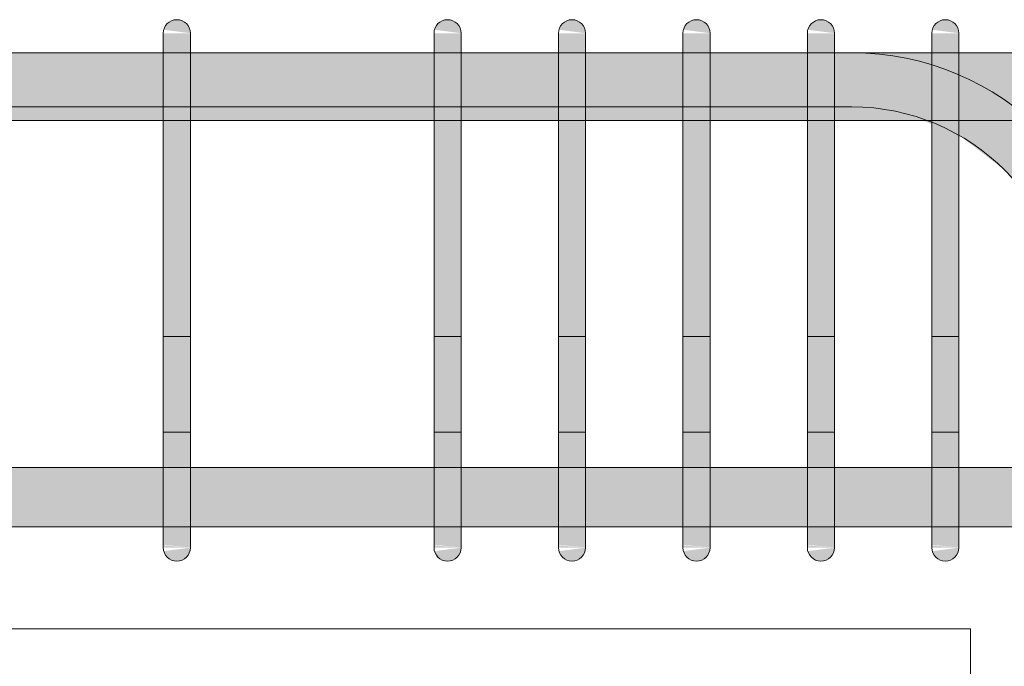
# Model space of a CAD drawing. Header units: millimetres. Extents: x -25607 to 9385, y 1894 to 10168.
# Tile 129 of 181: x 3658 to 4022, y 5606 to 5845. Entities that reach past the tile are written whole.
import ezdxf

# ---------------------------------------------------------------- set-up
doc = ezdxf.new("R2010")
doc.units = ezdxf.units.MM
for name, color, linetype, lineweight in [('S-BEAM', 12, 'Continuous', 9), ('S-COLS', 52, 'Continuous', 9), ('S-RBAR', 171, 'Continuous', 5)]:
    doc.layers.add(name, color=color, linetype=linetype, lineweight=lineweight)

msp = doc.modelspace()

# ---------------------------------------------------------------- hatches: boundary and pattern name
at = {"layer": 'S-RBAR'}
for points in [[(3721.3, 5840), (3721.13, 5841.29), (3720.63, 5842.5), (3719.84, 5843.54), (3718.8, 5844.33), (3717.6, 5844.83), (3716.3, 5845), (3715.01, 5844.83), (3713.8, 5844.33), (3712.77, 5843.54), (3711.97, 5842.5), (3711.48, 5841.29), (3721.13, 5840.02)], [(3821.3, 5840), (3821.13, 5841.29), (3820.63, 5842.5), (3819.84, 5843.54), (3818.8, 5844.33), (3817.6, 5844.83), (3816.3, 5845), (3815.01, 5844.83), (3813.8, 5844.33), (3812.77, 5843.54), (3811.97, 5842.5), (3811.48, 5841.29), (3821.13, 5840.02)], [(3867.27, 5840), (3867.1, 5841.29), (3866.6, 5842.5), (3865.81, 5843.54), (3864.77, 5844.33), (3863.57, 5844.83), (3862.27, 5845), (3860.98, 5844.83), (3859.77, 5844.33), (3858.74, 5843.54), (3857.94, 5842.5), (3857.44, 5841.29), (3867.1, 5840.02)], [(3913.24, 5840), (3913.07, 5841.29), (3912.57, 5842.5), (3911.77, 5843.54), (3910.74, 5844.33), (3909.53, 5844.83), (3908.24, 5845), (3906.94, 5844.83), (3905.74, 5844.33), (3904.7, 5843.54), (3903.91, 5842.5), (3903.41, 5841.29), (3913.07, 5840.02)], [(3959.2, 5840), (3959.03, 5841.29), (3958.53, 5842.5), (3957.74, 5843.54), (3956.7, 5844.33), (3955.5, 5844.83), (3954.2, 5845), (3952.91, 5844.83), (3951.7, 5844.33), (3950.67, 5843.54), (3949.87, 5842.5), (3949.37, 5841.29), (3959.03, 5840.02)], [(4005.17, 5840), (4005, 5841.29), (4004.5, 5842.5), (4003.71, 5843.54), (4002.67, 5844.33), (4001.46, 5844.83), (4000.17, 5845), (3998.88, 5844.83), (3997.67, 5844.33), (3996.64, 5843.54), (3995.84, 5842.5), (3995.34, 5841.29), (4005, 5840.02)], [(3721.3, 5815), (3721.3, 5840), (3711.3, 5840), (3711.3, 5815)], [(3821.3, 5815), (3821.3, 5840), (3811.3, 5840), (3811.3, 5815)], [(3867.27, 5815), (3867.27, 5840), (3857.27, 5840), (3857.27, 5815)], [(3913.24, 5815), (3913.24, 5840), (3903.24, 5840), (3903.24, 5815)], [(3959.2, 5815), (3959.2, 5840), (3949.2, 5840), (3949.2, 5815)], [(4005.17, 5815), (4005.17, 5840), (3995.17, 5840), (3995.17, 5815)], [(3721.3, 5675), (3721.3, 5815), (3711.3, 5815), (3711.3, 5675)], [(3821.3, 5675), (3821.3, 5815), (3811.3, 5815), (3811.3, 5675)], [(3867.27, 5675), (3867.27, 5815), (3857.27, 5815), (3857.27, 5675)], [(3913.24, 5675), (3913.24, 5815), (3903.24, 5815), (3903.24, 5675)], [(3959.2, 5675), (3959.2, 5815), (3949.2, 5815), (3949.2, 5675)], [(4005.17, 5675), (4005.17, 5815), (3995.17, 5815), (3995.17, 5675)], [(3716.3, 5645), (3717.6, 5645.17), (3718.8, 5645.67), (3719.84, 5646.46), (3720.63, 5647.5), (3721.13, 5648.71), (3721.13, 5649.98), (3711.48, 5648.71), (3711.97, 5647.5), (3712.77, 5646.46), (3713.8, 5645.67), (3715.01, 5645.17)], [(3816.3, 5645), (3817.6, 5645.17), (3818.8, 5645.67), (3819.84, 5646.46), (3820.63, 5647.5), (3821.13, 5648.71), (3821.13, 5649.98), (3811.48, 5648.71), (3811.97, 5647.5), (3812.77, 5646.46), (3813.8, 5645.67), (3815.01, 5645.17)], [(3862.27, 5645), (3863.57, 5645.17), (3864.77, 5645.67), (3865.81, 5646.46), (3866.6, 5647.5), (3867.1, 5648.71), (3867.1, 5649.98), (3857.44, 5648.71), (3857.94, 5647.5), (3858.74, 5646.46), (3859.77, 5645.67), (3860.98, 5645.17)], [(3908.24, 5645), (3909.53, 5645.17), (3910.74, 5645.67), (3911.77, 5646.46), (3912.57, 5647.5), (3913.07, 5648.71), (3913.07, 5649.98), (3903.41, 5648.71), (3903.91, 5647.5), (3904.7, 5646.46), (3905.74, 5645.67), (3906.94, 5645.17)], [(3954.2, 5645), (3955.5, 5645.17), (3956.7, 5645.67), (3957.74, 5646.46), (3958.53, 5647.5), (3959.03, 5648.71), (3959.03, 5649.98), (3949.37, 5648.71), (3949.87, 5647.5), (3950.67, 5646.46), (3951.7, 5645.67), (3952.91, 5645.17)], [(4000.17, 5645), (4001.46, 5645.17), (4002.67, 5645.67), (4003.71, 5646.46), (4004.5, 5647.5), (4005, 5648.71), (4005, 5649.98), (3995.34, 5648.71), (3995.84, 5647.5), (3996.64, 5646.46), (3997.67, 5645.67), (3998.88, 5645.17)]]:
    msp.add_hatch(color=256, dxfattribs=at).paths.add_polyline_path(points)
h = msp.add_hatch(color=256, dxfattribs=at)
h.paths.add_polyline_path([(4312.06, 5807.8), (4316.94, 5807.8), (4316.94, 5832.8), (4312.06, 5832.8), (4312.06, 5807.92)])
h.paths.add_polyline_path([(4235, 5807.8), (4254.15, 5807.92), (4254.15, 5832.8), (4235, 5832.8), (4235, 5807.92)])
h.paths.add_polyline_path([(7996.39, 5807.8), (7996.39, 5832.8), (7652.49, 5832.8), (7652.49, 5807.8), (7913.7, 5807.8)])
h.paths.add_polyline_path([(4740.74, 5807.8), (4819.86, 5807.92), (4819.86, 5832.8), (4740.74, 5832.8), (4740.74, 5807.92)])
h.paths.add_polyline_path([(1019.44, 5807.8), (1209.04, 5807.8), (1209.04, 5832.8), (1019.44, 5832.8), (1019.44, 5815)])
h.paths.add_polyline_path([(8024.44, 5807.8), (8024.44, 5832.8), (8014.39, 5832.8), (8014.39, 5807.8)])
h.paths.add_polyline_path([(4665.08, 5807.8), (4730.74, 5807.92), (4730.74, 5832.8), (4651.63, 5832.8), (4651.63, 5807.8)])
h.paths.add_polyline_path([(7579.29, 5807.8), (7579.29, 5832.8), (7544.18, 5832.8), (7544.18, 5807.8), (7562.5, 5807.8)])
h.paths.add_polyline_path([(4087.1, 5807.8), (4087.1, 5832.8), (4082.49, 5832.8), (4082.49, 5807.8)])
h.paths.add_polyline_path([(4829.86, 5807.8), (4908.97, 5807.92), (4908.97, 5832.8), (4829.86, 5832.8), (4829.86, 5807.92)])
h.paths.add_polyline_path([(4041.14, 5807.8), (4041.14, 5832.8), (4005.17, 5832.8), (4005.17, 5807.8), (4006.57, 5807.8)])
h.paths.add_polyline_path([(4280.97, 5807.8), (4286.39, 5807.8), (4286.39, 5832.8), (4280.97, 5832.8), (4280.97, 5815)])
h.paths.add_polyline_path([(1219.04, 5807.8), (1408.65, 5807.8), (1408.65, 5832.8), (1219.04, 5832.8), (1219.04, 5815)])
h.paths.add_polyline_path([(4641.63, 5807.8), (4641.63, 5832.8), (4551.63, 5832.8), (4551.63, 5807.8), (4577.28, 5807.8)])
h.paths.add_polyline_path([(7634.49, 5807.8), (7634.49, 5832.8), (7589.29, 5832.8), (7589.29, 5807.8)])
h.paths.add_polyline_path([(4918.97, 5807.8), (4998.08, 5807.92), (4998.08, 5832.8), (4918.97, 5832.8), (4918.97, 5807.92)])
h.paths.add_polyline_path([(3995.17, 5807.8), (3995.17, 5832.8), (3959.2, 5832.8), (3959.2, 5807.8), (3962.67, 5807.8)])
h.paths.add_polyline_path([(5008.08, 5807.8), (5087.19, 5807.92), (5087.19, 5832.8), (5008.08, 5832.8), (5008.08, 5807.92)])
h.paths.add_polyline_path([(3949.2, 5807.8), (3949.2, 5832.8), (3913.24, 5832.8), (3913.24, 5807.8), (3918.77, 5807.8)])
h.paths.add_polyline_path([(4269.97, 5807.8), (4270.97, 5807.8), (4270.97, 5832.8), (4264.15, 5832.8), (4264.15, 5807.8)])
h.paths.add_polyline_path([(4225, 5807.8), (4225, 5832.8), (4216.23, 5832.8), (4216.23, 5807.8)])
h.paths.add_polyline_path([(7534.18, 5807.8), (7534.18, 5832.8), (7499.07, 5832.8), (7499.07, 5807.8), (7518.6, 5807.8)])
h.paths.add_polyline_path([(5097.19, 5807.8), (5176.3, 5807.92), (5176.3, 5832.8), (5097.19, 5832.8), (5097.19, 5807.92)])
h.paths.add_polyline_path([(3903.24, 5807.8), (3903.24, 5832.8), (3867.27, 5832.8), (3867.27, 5807.8), (3874.87, 5807.8)])
h.paths.add_polyline_path([(4179.04, 5807.8), (4179.04, 5832.8), (4168.32, 5832.8), (4168.32, 5807.8)])
h.paths.add_polyline_path([(4541.63, 5807.8), (4541.63, 5832.8), (4503.72, 5832.8), (4503.72, 5807.8), (4533.37, 5807.8)])
h.paths.add_polyline_path([(5186.3, 5807.8), (5376.3, 5807.92), (5376.3, 5832.8), (5186.3, 5832.8), (5186.3, 5807.92)])
h.paths.add_polyline_path([(3857.27, 5807.8), (3857.27, 5832.8), (3821.3, 5832.8), (3821.3, 5807.8), (3830.97, 5807.8)])
h.paths.add_polyline_path([(4143.07, 5807.8), (4158.32, 5807.92), (4158.32, 5832.8), (4143.07, 5832.8), (4143.07, 5807.92)])
h.paths.add_polyline_path([(1418.65, 5807.8), (1608.25, 5807.8), (1608.25, 5832.8), (1418.65, 5832.8), (1418.65, 5815)])
h.paths.add_polyline_path([(7489.07, 5807.8), (7489.07, 5832.8), (7453.97, 5832.8), (7453.97, 5807.8), (7474.7, 5807.8)])
h.paths.add_polyline_path([(4051.14, 5807.8), (4062.49, 5807.92), (4062.49, 5832.8), (4051.14, 5832.8), (4051.14, 5807.92)])
h.paths.add_polyline_path([(5386.3, 5807.8), (5575.68, 5807.92), (5575.68, 5832.8), (5386.3, 5832.8), (5386.3, 5807.92)])
h.paths.add_polyline_path([(3811.3, 5807.8), (3811.3, 5832.8), (3721.3, 5832.8), (3721.3, 5807.8), (3787.07, 5807.8)])
h.paths.add_polyline_path([(1618.25, 5807.8), (1807.85, 5807.8), (1807.85, 5832.8), (1618.25, 5832.8), (1618.25, 5815)])
h.paths.add_polyline_path([(5585.68, 5807.8), (5775.06, 5807.92), (5775.06, 5832.8), (5585.68, 5832.8), (5585.68, 5807.92)])
h.paths.add_polyline_path([(3711.3, 5807.8), (3711.3, 5832.8), (3622.79, 5832.8), (3622.79, 5807.8), (3699.27, 5807.8)])
h.paths.add_polyline_path([(7443.97, 5807.8), (7443.97, 5832.8), (7408.86, 5832.8), (7408.86, 5807.8), (7430.8, 5807.8)])
h.paths.add_polyline_path([(3612.79, 5807.8), (3612.79, 5832.8), (3524.27, 5832.8), (3524.27, 5807.8), (3611.47, 5807.8)])
h.paths.add_polyline_path([(4493.72, 5807.8), (4493.72, 5832.8), (4455.8, 5832.8), (4455.8, 5807.8), (4489.47, 5807.8)])
h.paths.add_polyline_path([(5785.06, 5807.8), (5974.44, 5807.92), (5974.44, 5832.8), (5785.06, 5832.8), (5785.06, 5807.92)])
h.paths.add_polyline_path([(1817.85, 5807.8), (2007.45, 5807.8), (2007.45, 5832.8), (1817.85, 5832.8), (1817.85, 5815)])
h.paths.add_polyline_path([(3514.27, 5807.8), (3514.27, 5832.8), (3425.75, 5832.8), (3425.75, 5807.8), (3479.77, 5807.8)])
h.paths.add_polyline_path([(3415.75, 5807.8), (3415.75, 5832.8), (3327.23, 5832.8), (3327.23, 5807.8), (3391.96, 5807.8)])
h.paths.add_polyline_path([(7398.86, 5807.8), (7398.86, 5832.8), (7363.75, 5832.8), (7363.75, 5807.8), (7386.9, 5807.8)])
h.paths.add_polyline_path([(5984.44, 5807.8), (6173.82, 5807.92), (6173.82, 5832.8), (5984.44, 5832.8), (5984.44, 5807.92)])
h.paths.add_polyline_path([(6183.82, 5807.8), (6373.2, 5807.92), (6373.2, 5832.8), (6183.82, 5832.8), (6183.82, 5807.92)])
h.paths.add_polyline_path([(3317.23, 5807.8), (3317.23, 5832.8), (3228.71, 5832.8), (3228.71, 5807.8), (3304.16, 5807.8)])
h.paths.add_polyline_path([(3218.71, 5807.8), (3218.71, 5832.8), (3130.2, 5832.8), (3130.2, 5807.8), (3172.46, 5807.8)])
h.paths.add_polyline_path([(6383.2, 5807.8), (6572.58, 5807.92), (6572.58, 5832.8), (6383.2, 5832.8), (6383.2, 5807.92)])
h.paths.add_polyline_path([(2017.45, 5807.8), (2207.05, 5807.8), (2207.05, 5832.8), (2017.45, 5832.8), (2017.45, 5815)])
h.paths.add_polyline_path([(4445.8, 5807.8), (4445.57, 5832.8), (4407.89, 5832.8), (4407.89, 5807.8), (4445.57, 5807.8)])
h.paths.add_polyline_path([(7353.75, 5807.8), (7353.75, 5832.8), (7290.27, 5832.8), (7290.27, 5807.8), (7299.1, 5807.8)])
h.paths.add_polyline_path([(3120.2, 5807.8), (3120.2, 5832.8), (3031.68, 5832.8), (3031.68, 5807.8), (3084.66, 5807.8)])
h.paths.add_polyline_path([(6582.58, 5807.8), (6772.58, 5807.92), (6772.29, 5832.8), (6582.58, 5832.8), (6582.58, 5807.92)])
h.paths.add_polyline_path([(3021.68, 5807.8), (3021.68, 5832.8), (2933.16, 5832.8), (2933.16, 5807.8), (2996.86, 5807.8)])
h.paths.add_polyline_path([(4326.94, 5807.8), (4349.98, 5807.92), (4349.98, 5832.8), (4326.94, 5832.8), (4326.94, 5807.92)])
h.paths.add_polyline_path([(2923.16, 5807.8), (2923.16, 5832.8), (2834.64, 5832.8), (2834.64, 5807.8), (2909.06, 5807.8)])
h.paths.add_polyline_path([(2217.05, 5807.8), (2332.05, 5807.8), (2332.05, 5832.8), (2217.05, 5832.8), (2217.05, 5815)])
h.paths.add_polyline_path([(4120.41, 5807.8), (4133.07, 5807.92), (4133.07, 5832.8), (4120.41, 5832.8), (4120.41, 5807.92)])
h.paths.add_polyline_path([(7280.27, 5807.8), (7280.27, 5832.8), (7205.66, 5832.8), (7205.66, 5807.8), (7211.3, 5807.8)])
h.paths.add_polyline_path([(6782.58, 5807.8), (6857.2, 5807.92), (6857.2, 5832.8), (6782.58, 5832.8), (6782.58, 5807.92)])
h.paths.add_polyline_path([(4110.41, 5807.8), (4110.41, 5832.8), (4097.1, 5832.8), (4097.1, 5807.8)])
h.paths.add_polyline_path([(2824.64, 5807.8), (2824.64, 5832.8), (2736.12, 5832.8), (2736.12, 5807.8), (2821.26, 5807.8)])
h.paths.add_polyline_path([(6867.2, 5807.8), (6941.81, 5807.92), (6941.81, 5832.8), (6867.2, 5832.8), (6867.2, 5807.92)])
h.paths.add_polyline_path([(2342.05, 5807.8), (2430.57, 5807.8), (2430.57, 5832.8), (2342.05, 5832.8), (2342.05, 5815)])
h.paths.add_polyline_path([(2726.12, 5807.8), (2726.12, 5832.8), (2637.61, 5832.8), (2637.61, 5807.8), (2645.66, 5807.8)])
h.paths.add_polyline_path([(7195.66, 5807.8), (7195.66, 5832.8), (7121.04, 5832.8), (7121.04, 5807.8), (7123.5, 5807.8)])
h.paths.add_polyline_path([(2627.61, 5807.8), (2627.61, 5832.8), (2539.09, 5832.8), (2539.09, 5807.8), (2557.86, 5807.8)])
h.paths.add_polyline_path([(6951.81, 5807.8), (7026.43, 5807.92), (7026.43, 5832.8), (6951.81, 5832.8), (6951.81, 5807.92)])
h.paths.add_polyline_path([(4206.23, 5807.8), (4206.23, 5832.8), (4189.04, 5832.8), (4189.04, 5807.8)])
h.paths.add_polyline_path([(4397.89, 5807.8), (4397.89, 5832.8), (4359.98, 5832.8), (4359.98, 5807.8)])
h.paths.add_polyline_path([(2529.09, 5807.8), (2529.09, 5832.8), (2440.57, 5832.8), (2440.57, 5807.8), (2470.06, 5807.8)])
h.paths.add_polyline_path([(7036.43, 5807.8), (7111.04, 5807.92), (7111.04, 5832.8), (7036.43, 5832.8), (7036.43, 5807.92)])
h = msp.add_hatch(color=256, dxfattribs=at)
h.paths.add_polyline_path([(4062.18, 5732.8), (4062.49, 5732.8), (4062.49, 5756.35), (4062.18, 5758.69), (4052.19, 5782.8), (4051.14, 5784.18), (4051.14, 5732.8)])
h.paths.add_polyline_path([(4041.14, 5757.68), (4041.14, 5797.21), (4036.3, 5803.51), (4030.71, 5807.8), (4005.17, 5807.8), (4005.17, 5802.26), (4005.59, 5802.09), (4022.16, 5789.37), (4034.87, 5772.8)])
h.paths.add_polyline_path([(3995.17, 5806.4), (3995.17, 5807.8), (3991.79, 5807.8)])
h = msp.add_hatch(color=256, dxfattribs=at)
h.paths.add_polyline_path([(-1905.56, 5657.64), (-1885.56, 5657.92), (-1885.56, 5679.64), (-1905.56, 5679.64), (-1905.56, 5666.13)])
h.paths.add_polyline_path([(3021.68, 5657.64), (3021.68, 5679.64), (2933.16, 5679.64), (2933.16, 5657.64), (2996.86, 5657.64)])
h.paths.add_polyline_path([(3084.66, 5657.64), (3120.2, 5657.92), (3120.2, 5679.64), (3031.68, 5679.64), (3031.68, 5657.64), (3040.76, 5657.64)])
h.paths.add_polyline_path([(-1832.27, 5657.64), (-1798.99, 5657.92), (-1798.99, 5679.64), (-1832.27, 5679.64), (-1832.27, 5657.92)])
h.paths.add_polyline_path([(2923.16, 5657.64), (2923.16, 5679.64), (2834.64, 5679.64), (2834.64, 5657.64), (2909.06, 5657.64)])
h.paths.add_polyline_path([(3130.2, 5657.64), (3218.71, 5657.92), (3218.71, 5679.64), (3130.2, 5679.64), (3130.2, 5657.92)])
h.paths.add_polyline_path([(-1875.56, 5657.64), (-1842.27, 5657.92), (-1842.27, 5679.64), (-1875.56, 5679.64), (-1875.56, 5657.92)])
h.paths.add_polyline_path([(2824.64, 5657.64), (2824.64, 5679.64), (2736.12, 5679.64), (2736.12, 5657.64), (2821.26, 5657.64)])
h.paths.add_polyline_path([(4316.94, 5657.64), (4316.94, 5679.64), (4306.39, 5679.64), (4306.39, 5657.64), (4313.87, 5657.64)])
h.paths.add_polyline_path([(3228.71, 5657.64), (3317.23, 5657.92), (3317.23, 5679.64), (3228.71, 5679.64), (3228.71, 5657.92)])
h.paths.add_polyline_path([(4334.44, 5657.64), (4334.44, 5679.64), (4326.94, 5679.64), (4326.94, 5657.64)])
h.paths.add_polyline_path([(2726.12, 5657.64), (2726.12, 5679.64), (2637.61, 5679.64), (2637.61, 5657.64), (2689.56, 5657.64)])
h.paths.add_polyline_path([(2627.61, 5657.64), (2627.61, 5679.64), (2539.09, 5679.64), (2539.09, 5657.64), (2601.76, 5657.64)])
h.paths.add_polyline_path([(-1788.99, 5657.64), (-1755.71, 5657.92), (-1755.71, 5679.64), (-1788.99, 5679.64), (-1788.99, 5657.92)])
h.paths.add_polyline_path([(2529.09, 5657.64), (2529.09, 5679.64), (2440.57, 5679.64), (2440.57, 5657.64), (2513.96, 5657.64)])
h.paths.add_polyline_path([(3327.23, 5657.64), (3415.75, 5657.92), (3415.75, 5679.64), (3327.23, 5679.64), (3327.23, 5657.92)])
h.paths.add_polyline_path([(-1745.71, 5657.64), (-1712.42, 5657.92), (-1712.42, 5679.64), (-1745.71, 5679.64), (-1745.71, 5657.92)])
h.paths.add_polyline_path([(2430.57, 5657.64), (2430.57, 5679.64), (2342.05, 5679.64), (2342.05, 5657.64), (2426.16, 5657.64)])
h.paths.add_polyline_path([(-1702.42, 5657.64), (-1677.42, 5657.92), (-1677.42, 5679.64), (-1702.42, 5679.64), (-1702.42, 5657.92)])
h.paths.add_polyline_path([(4270.97, 5657.64), (4270.97, 5679.64), (4235, 5679.64), (4235, 5657.64), (4269.97, 5657.64)])
h.paths.add_polyline_path([(2332.05, 5657.64), (2332.05, 5679.64), (2217.05, 5679.64), (2217.05, 5657.64), (2294.45, 5657.64)])
h.paths.add_polyline_path([(3425.75, 5657.64), (3514.27, 5657.92), (3514.27, 5679.64), (3425.75, 5679.64), (3425.75, 5657.92)])
h.paths.add_polyline_path([(-1667.42, 5657.64), (-1579.97, 5657.92), (-1579.97, 5679.64), (-1667.42, 5679.64), (-1667.42, 5657.92)])
h.paths.add_polyline_path([(4286.39, 5657.64), (4286.39, 5679.64), (4280.97, 5679.64), (4280.97, 5657.64)])
h.paths.add_polyline_path([(2207.05, 5657.64), (2207.05, 5679.64), (2017.45, 5679.64), (2017.45, 5657.64), (2206.65, 5657.64)])
h.paths.add_polyline_path([(2007.45, 5657.64), (2007.45, 5679.64), (1817.85, 5679.64), (1817.85, 5657.64), (1987.15, 5657.64)])
h.paths.add_polyline_path([(-1569.97, 5657.64), (-1482.53, 5657.92), (-1482.53, 5679.64), (-1569.97, 5679.64), (-1569.97, 5657.92)])
h.paths.add_polyline_path([(1807.85, 5657.64), (1807.85, 5679.64), (1618.25, 5679.64), (1618.25, 5657.64), (1767.65, 5657.64)])
h.paths.add_polyline_path([(3524.27, 5657.64), (3612.79, 5657.92), (3612.79, 5679.64), (3524.27, 5679.64), (3524.27, 5657.92)])
h.paths.add_polyline_path([(-1472.53, 5657.64), (-1385.08, 5657.92), (-1385.08, 5679.64), (-1472.53, 5679.64), (-1472.53, 5657.92)])
h.paths.add_polyline_path([(-1375.08, 5657.64), (-1287.63, 5657.92), (-1287.63, 5679.64), (-1375.08, 5679.64), (-1375.08, 5657.92)])
h.paths.add_polyline_path([(1608.25, 5657.64), (1608.25, 5679.64), (1418.65, 5679.64), (1418.65, 5657.64), (1592.05, 5657.64)])
h.paths.add_polyline_path([(4225, 5657.64), (4225, 5679.64), (4189.04, 5679.64), (4189.04, 5657.64)])
h.paths.add_polyline_path([(3622.79, 5657.64), (3711.3, 5657.92), (3711.3, 5679.64), (3622.79, 5679.64), (3622.79, 5657.92)])
h.paths.add_polyline_path([(-1277.63, 5657.64), (-1190.19, 5657.92), (-1190.19, 5679.64), (-1277.63, 5679.64), (-1277.63, 5657.92)])
h.paths.add_polyline_path([(1408.65, 5657.64), (1408.65, 5679.64), (1219.04, 5679.64), (1219.04, 5657.64), (1372.55, 5657.64)])
h.paths.add_polyline_path([(-1180.19, 5657.64), (-1092.74, 5657.92), (-1092.74, 5679.64), (-1180.19, 5679.64), (-1180.19, 5657.92)])
h.paths.add_polyline_path([(4179.04, 5657.64), (4179.04, 5679.64), (4143.07, 5679.64), (4143.07, 5657.64)])
h.paths.add_polyline_path([(1209.04, 5657.64), (1209.04, 5679.64), (1019.44, 5679.64), (1019.44, 5657.64), (1196.95, 5657.64)])
h.paths.add_polyline_path([(3721.3, 5657.64), (3811.3, 5657.92), (3811.3, 5679.64), (3721.3, 5679.64), (3721.3, 5657.92)])
h.paths.add_polyline_path([(1009.44, 5657.64), (1009.44, 5679.64), (819.84, 5679.64), (819.84, 5657.64), (977.44, 5657.64)])
h.paths.add_polyline_path([(-1082.74, 5657.64), (-995.29, 5657.92), (-995.29, 5679.64), (-1082.74, 5679.64), (-1082.74, 5657.92)])
h.paths.add_polyline_path([(-985.29, 5657.64), (-897.85, 5657.92), (-897.85, 5679.64), (-985.29, 5679.64), (-985.29, 5657.92)])
h.paths.add_polyline_path([(4133.07, 5657.64), (4133.07, 5679.64), (4097.1, 5679.64), (4097.1, 5657.64)])
h.paths.add_polyline_path([(3821.3, 5657.64), (3857.27, 5657.92), (3857.27, 5679.64), (3821.3, 5679.64), (3821.3, 5657.92)])
h.paths.add_polyline_path([(809.84, 5657.64), (809.84, 5679.64), (620.24, 5679.64), (620.24, 5657.64), (801.84, 5657.64)])
h.paths.add_polyline_path([(-887.85, 5657.64), (-800.4, 5657.92), (-800.4, 5679.64), (-887.85, 5679.64), (-887.85, 5657.92)])
h.paths.add_polyline_path([(610.24, 5657.64), (610.24, 5679.64), (420.64, 5679.64), (420.64, 5657.64), (582.34, 5657.64)])
h.paths.add_polyline_path([(3867.27, 5657.64), (3903.24, 5657.92), (3903.24, 5679.64), (3867.27, 5679.64), (3867.27, 5657.92)])
h.paths.add_polyline_path([(-790.4, 5657.64), (-702.95, 5657.92), (-702.95, 5679.64), (-790.4, 5679.64), (-790.4, 5657.92)])
h.paths.add_polyline_path([(-692.95, 5657.64), (-605.51, 5657.92), (-605.51, 5679.64), (-692.95, 5679.64), (-692.95, 5657.92)])
h.paths.add_polyline_path([(410.64, 5657.64), (410.64, 5679.64), (221.04, 5679.64), (221.04, 5657.64), (406.74, 5657.64)])
h.paths.add_polyline_path([(4062.49, 5657.64), (4062.49, 5679.64), (4051.14, 5679.64), (4051.14, 5657.64)])
h.paths.add_polyline_path([(3913.24, 5657.64), (3949.2, 5657.92), (3949.2, 5679.64), (3913.24, 5679.64), (3913.24, 5657.92)])
h.paths.add_polyline_path([(4087.1, 5657.64), (4087.1, 5679.64), (4082.49, 5679.64), (4082.49, 5657.64)])
h.paths.add_polyline_path([(211.04, 5657.64), (211.04, 5679.64), (21.43, 5679.64), (21.43, 5657.64), (187.24, 5657.64)])
h.paths.add_polyline_path([(3959.2, 5657.64), (3995.17, 5657.92), (3995.17, 5679.64), (3959.2, 5679.64), (3959.2, 5657.92)])
h.paths.add_polyline_path([(-595.51, 5657.64), (-508.06, 5657.92), (-508.06, 5679.64), (-595.51, 5679.64), (-595.51, 5657.92)])
h.paths.add_polyline_path([(11.43, 5657.64), (11.43, 5679.64), (-178.17, 5679.64), (-178.17, 5657.64), (-32.27, 5657.64)])
h.paths.add_polyline_path([(-498.06, 5657.64), (-410.61, 5657.92), (-410.61, 5679.64), (-498.06, 5679.64), (-498.06, 5657.92)])
h.paths.add_polyline_path([(4041.14, 5657.64), (4041.14, 5679.64), (4005.17, 5679.64), (4005.17, 5657.64), (4006.57, 5657.64)])
h.paths.add_polyline_path([(-188.17, 5657.64), (-188.17, 5679.64), (-303.17, 5679.64), (-303.17, 5657.64), (-207.87, 5657.64)])
h.paths.add_polyline_path([(-400.61, 5657.64), (-313.17, 5657.92), (-313.17, 5679.64), (-400.61, 5679.64), (-400.61, 5657.92)])
h = msp.add_hatch(color=256, dxfattribs=at)
h.paths.add_polyline_path([(3721.3, 5653.08), (3721.3, 5653.74), (3719.95, 5653.89), (3719.1, 5653.51)])
h.paths.add_polyline_path([(3715.81, 5655.53), (3714.13, 5657.49), (3711.3, 5657.92), (3711.3, 5656.75)])
h.paths.add_polyline_path([(3721.3, 5661.72), (3721.3, 5663.44), (3711.3, 5665.43), (3716.03, 5661.91)])
h.paths.add_polyline_path([(3719.28, 5674.03), (3721.3, 5674.24), (3721.3, 5675), (3711.3, 5675), (3711.3, 5674.03)])
h = msp.add_hatch(color=256, dxfattribs=at)
h.paths.add_polyline_path([(3711.3, 5665.43), (3721.3, 5663.44), (3721.3, 5674.24), (3719.28, 5674.03), (3711.3, 5674.03), (3711.3, 5666.13)])
h.paths.add_polyline_path([(3721.3, 5650), (3721.3, 5653.08), (3719.1, 5653.51), (3719.95, 5653.89), (3721.3, 5653.74), (3721.3, 5661.72), (3716.77, 5661.99), (3711.3, 5665.43), (3711.3, 5658.15), (3714.28, 5657.32), (3715.81, 5655.53), (3711.3, 5656.75), (3711.48, 5650.99), (3713.39, 5650.85), (3717.6, 5650.4)])
h.paths.add_polyline_path([(3721.3, 5650), (3711.3, 5650.85), (3711.48, 5650), (3716.3, 5650)])
h = msp.add_hatch(color=256, dxfattribs=at)
h.paths.add_polyline_path([(3821.3, 5653.08), (3821.3, 5653.74), (3819.95, 5653.89), (3819.1, 5653.51)])
h.paths.add_polyline_path([(3815.81, 5655.53), (3814.13, 5657.49), (3811.3, 5657.92), (3811.3, 5656.75)])
h.paths.add_polyline_path([(3821.3, 5661.72), (3821.3, 5663.44), (3811.3, 5665.43), (3816.03, 5661.91)])
h.paths.add_polyline_path([(3819.28, 5674.03), (3821.3, 5674.24), (3821.3, 5675), (3811.3, 5675), (3811.3, 5674.03)])
h = msp.add_hatch(color=256, dxfattribs=at)
h.paths.add_polyline_path([(3811.3, 5665.43), (3821.3, 5663.44), (3821.3, 5674.24), (3819.28, 5674.03), (3811.3, 5674.03), (3811.3, 5666.13)])
h.paths.add_polyline_path([(3821.3, 5650), (3821.3, 5653.08), (3819.1, 5653.51), (3819.95, 5653.89), (3821.3, 5653.74), (3821.3, 5661.72), (3816.77, 5661.99), (3811.3, 5665.43), (3811.3, 5658.15), (3814.28, 5657.32), (3815.81, 5655.53), (3811.3, 5656.75), (3811.48, 5650.99), (3813.39, 5650.85), (3817.6, 5650.4)])
h.paths.add_polyline_path([(3821.3, 5650), (3811.3, 5650.85), (3811.48, 5650), (3816.3, 5650)])
h = msp.add_hatch(color=256, dxfattribs=at)
h.paths.add_polyline_path([(3867.27, 5653.08), (3867.27, 5653.74), (3865.91, 5653.89), (3865.07, 5653.51)])
h.paths.add_polyline_path([(3861.78, 5655.53), (3860.1, 5657.49), (3857.27, 5657.92), (3857.27, 5656.75)])
h.paths.add_polyline_path([(3867.27, 5661.72), (3867.27, 5663.44), (3857.27, 5665.43), (3862, 5661.91)])
h.paths.add_polyline_path([(3865.24, 5674.03), (3867.27, 5674.24), (3867.27, 5675), (3857.27, 5675), (3857.27, 5674.03)])
h = msp.add_hatch(color=256, dxfattribs=at)
h.paths.add_polyline_path([(3857.27, 5665.43), (3867.27, 5663.44), (3867.27, 5674.24), (3865.24, 5674.03), (3857.27, 5674.03), (3857.27, 5666.13)])
h.paths.add_polyline_path([(3867.27, 5650), (3867.27, 5653.08), (3865.07, 5653.51), (3865.91, 5653.89), (3867.27, 5653.74), (3867.27, 5661.72), (3862.74, 5661.99), (3857.27, 5665.43), (3857.27, 5658.15), (3860.24, 5657.32), (3861.78, 5655.53), (3857.27, 5656.75), (3857.44, 5650.99), (3859.36, 5650.85), (3863.57, 5650.4)])
h.paths.add_polyline_path([(3867.27, 5650), (3857.27, 5650.85), (3857.44, 5650), (3862.27, 5650)])
h = msp.add_hatch(color=256, dxfattribs=at)
h.paths.add_polyline_path([(3913.24, 5653.08), (3913.24, 5653.74), (3911.88, 5653.89), (3911.04, 5653.51)])
h.paths.add_polyline_path([(3907.75, 5655.53), (3906.06, 5657.49), (3903.24, 5657.92), (3903.24, 5656.75)])
h.paths.add_polyline_path([(3913.24, 5661.72), (3913.24, 5663.44), (3903.24, 5665.43), (3907.96, 5661.91)])
h.paths.add_polyline_path([(3911.21, 5674.03), (3913.24, 5674.24), (3913.24, 5675), (3903.24, 5675), (3903.24, 5674.03)])
h = msp.add_hatch(color=256, dxfattribs=at)
h.paths.add_polyline_path([(3903.24, 5665.43), (3913.24, 5663.44), (3913.24, 5674.24), (3911.21, 5674.03), (3903.24, 5674.03), (3903.24, 5666.13)])
h.paths.add_polyline_path([(3913.24, 5650), (3913.24, 5653.08), (3911.04, 5653.51), (3911.88, 5653.89), (3913.24, 5653.74), (3913.24, 5661.72), (3908.71, 5661.99), (3903.24, 5665.43), (3903.24, 5658.15), (3906.21, 5657.32), (3907.75, 5655.53), (3903.24, 5656.75), (3903.41, 5650.99), (3905.32, 5650.85), (3909.53, 5650.4)])
h.paths.add_polyline_path([(3913.24, 5650), (3903.24, 5650.85), (3903.41, 5650), (3908.24, 5650)])
h = msp.add_hatch(color=256, dxfattribs=at)
h.paths.add_polyline_path([(3959.2, 5653.08), (3959.2, 5653.74), (3957.85, 5653.89), (3957, 5653.51)])
h.paths.add_polyline_path([(3953.71, 5655.53), (3952.03, 5657.49), (3949.2, 5657.92), (3949.2, 5656.75)])
h.paths.add_polyline_path([(3959.2, 5661.72), (3959.2, 5663.44), (3949.2, 5665.43), (3953.93, 5661.91)])
h.paths.add_polyline_path([(3957.18, 5674.03), (3959.2, 5674.24), (3959.2, 5675), (3949.2, 5675), (3949.2, 5674.03)])
h = msp.add_hatch(color=256, dxfattribs=at)
h.paths.add_polyline_path([(3949.2, 5665.43), (3959.2, 5663.44), (3959.2, 5674.24), (3957.18, 5674.03), (3949.2, 5674.03), (3949.2, 5666.13)])
h.paths.add_polyline_path([(3959.2, 5650), (3959.2, 5653.08), (3957, 5653.51), (3957.85, 5653.89), (3959.2, 5653.74), (3959.2, 5661.72), (3954.67, 5661.99), (3949.2, 5665.43), (3949.2, 5658.15), (3952.18, 5657.32), (3953.71, 5655.53), (3949.2, 5656.75), (3949.37, 5650.99), (3951.29, 5650.85), (3955.5, 5650.4)])
h.paths.add_polyline_path([(3959.2, 5650), (3949.2, 5650.85), (3949.37, 5650), (3954.2, 5650)])
h = msp.add_hatch(color=256, dxfattribs=at)
h.paths.add_polyline_path([(4005.17, 5653.08), (4005.17, 5653.74), (4003.81, 5653.89), (4002.97, 5653.51)])
h.paths.add_polyline_path([(3999.68, 5655.53), (3998, 5657.49), (3995.17, 5657.92), (3995.17, 5656.75)])
h.paths.add_polyline_path([(4005.17, 5661.72), (4005.17, 5663.44), (3995.17, 5665.43), (3999.9, 5661.91)])
h.paths.add_polyline_path([(4003.14, 5674.03), (4005.17, 5674.24), (4005.17, 5675), (3995.17, 5675), (3995.17, 5674.03)])
h = msp.add_hatch(color=256, dxfattribs=at)
h.paths.add_polyline_path([(3995.17, 5665.43), (4005.17, 5663.44), (4005.17, 5674.24), (4003.14, 5674.03), (3995.17, 5674.03), (3995.17, 5666.13)])
h.paths.add_polyline_path([(4005.17, 5650), (4005.17, 5653.08), (4002.97, 5653.51), (4003.81, 5653.89), (4005.17, 5653.74), (4005.17, 5661.72), (4000.64, 5661.99), (3995.17, 5665.43), (3995.17, 5658.15), (3998.14, 5657.32), (3999.68, 5655.53), (3995.17, 5656.75), (3995.34, 5650.99), (3997.26, 5650.85), (4001.46, 5650.4)])
h.paths.add_polyline_path([(4005.17, 5650), (3995.17, 5650.85), (3995.34, 5650), (4000.17, 5650)])

# ---------------------------------------------------------------- linework, layer by layer
at = {"layer": 'S-BEAM'}
for p, q in [((4009.44, 5620), (-1980.56, 5620)), ((-1880.56, 5620), (4009.44, 5620))]:
    msp.add_line(p, q, dxfattribs=at)
at = {"layer": 'S-COLS'}
for p, q in [((4009.44, 5620), (4009.44, 2605)), ((4009.44, 2605), (4009.44, 5620))]:
    msp.add_line(p, q, dxfattribs=at)
at = {"layer": 'S-RBAR'}
for p, q in [((3711.3, 5815), (3711.3, 5840)), ((3711.3, 5815), (3711.3, 5840)), ((3721.3, 5815), (3721.3, 5840)), ((3721.3, 5815), (3721.3, 5840)), ((3811.3, 5815), (3811.3, 5840)), ((3811.3, 5815), (3811.3, 5840)), ((3821.3, 5815), (3821.3, 5840)), ((3821.3, 5815), (3821.3, 5840)), ((3857.27, 5815), (3857.27, 5840)), ((3857.27, 5815), (3857.27, 5840)), ((3867.27, 5815), (3867.27, 5840)), ((3867.27, 5815), (3867.27, 5840)), ((3903.24, 5815), (3903.24, 5840)), ((3903.24, 5815), (3903.24, 5840)), ((3913.24, 5815), (3913.24, 5840)), ((3913.24, 5815), (3913.24, 5840)), ((3949.2, 5815), (3949.2, 5840)), ((3949.2, 5815), (3949.2, 5840)), ((3959.2, 5815), (3959.2, 5840)), ((3959.2, 5815), (3959.2, 5840)), ((3995.17, 5815), (3995.17, 5840)), ((3995.17, 5815), (3995.17, 5840)), ((4005.17, 5815), (4005.17, 5840)), ((4005.17, 5815), (4005.17, 5840)), ((1019.4, 5832.8), (8024.44, 5832.8)), ((1019.4, 5832.8), (8024.44, 5832.8)), ((1019.4, 5832.8), (8024.44, 5832.8)), ((3965.59, 5832.8), (3344.59, 5832.8)), ((3965.59, 5832.8), (3344.59, 5832.8)), ((3965.59, 5812.8), (3344.59, 5812.8)), ((3965.59, 5812.8), (3344.59, 5812.8)), ((3711.3, 5675), (3711.3, 5815)), ((3711.3, 5815), (3711.3, 5675)), ((3721.3, 5675), (3721.3, 5815)), ((3721.3, 5815), (3721.3, 5675)), ((3811.3, 5675), (3811.3, 5815)), ((3811.3, 5815), (3811.3, 5675)), ((3821.3, 5675), (3821.3, 5815)), ((3821.3, 5815), (3821.3, 5675)), ((3857.27, 5675), (3857.27, 5815)), ((3857.27, 5815), (3857.27, 5675)), ((3867.27, 5675), (3867.27, 5815)), ((3867.27, 5815), (3867.27, 5675)), ((3903.24, 5675), (3903.24, 5815)), ((3903.24, 5815), (3903.24, 5675)), ((3913.24, 5675), (3913.24, 5815)), ((3913.24, 5815), (3913.24, 5675)), ((3949.2, 5675), (3949.2, 5815)), ((3949.2, 5815), (3949.2, 5675)), ((3959.2, 5675), (3959.2, 5815)), ((3959.2, 5815), (3959.2, 5675)), ((3995.17, 5675), (3995.17, 5815)), ((3995.17, 5815), (3995.17, 5675)), ((4005.17, 5675), (4005.17, 5815)), ((4005.17, 5815), (4005.17, 5675)), ((1019.4, 5807.8), (8024.44, 5807.8)), ((1019.4, 5807.8), (8024.44, 5807.8)), ((1019.4, 5807.8), (8024.44, 5807.8)), ((3711.3, 5728.03), (3711.3, 5692.68)), ((3711.3, 5728.03), (3721.3, 5728.03)), ((3721.3, 5728.03), (3721.3, 5692.68)), ((3811.3, 5728.03), (3811.3, 5692.68)), ((3811.3, 5728.03), (3821.3, 5728.03)), ((3821.3, 5728.03), (3821.3, 5692.68)), ((3857.27, 5728.03), (3857.27, 5692.68)), ((3857.27, 5728.03), (3867.27, 5728.03)), ((3867.27, 5728.03), (3867.27, 5692.68)), ((3903.24, 5728.03), (3903.24, 5692.68)), ((3903.24, 5728.03), (3913.24, 5728.03)), ((3913.24, 5728.03), (3913.24, 5692.68)), ((3949.2, 5728.03), (3949.2, 5692.68)), ((3949.2, 5728.03), (3959.2, 5728.03)), ((3959.2, 5728.03), (3959.2, 5692.68)), ((3995.17, 5728.03), (3995.17, 5692.68)), ((3995.17, 5728.03), (4005.17, 5728.03)), ((4005.17, 5728.03), (4005.17, 5692.68)), ((3711.3, 5650), (3711.3, 5692.68)), ((3721.3, 5692.68), (3711.3, 5692.68)), ((3711.3, 5657.32), (3711.3, 5692.68)), ((3721.3, 5650), (3721.3, 5692.68)), ((3721.3, 5657.32), (3721.3, 5692.68)), ((3811.3, 5650), (3811.3, 5692.68)), ((3821.3, 5692.68), (3811.3, 5692.68)), ((3811.3, 5657.32), (3811.3, 5692.68)), ((3821.3, 5650), (3821.3, 5692.68)), ((3821.3, 5657.32), (3821.3, 5692.68)), ((3857.27, 5650), (3857.27, 5692.68)), ((3867.27, 5692.68), (3857.27, 5692.68)), ((3857.27, 5657.32), (3857.27, 5692.68)), ((3867.27, 5650), (3867.27, 5692.68)), ((3867.27, 5657.32), (3867.27, 5692.68)), ((3903.24, 5650), (3903.24, 5692.68)), ((3913.24, 5692.68), (3903.24, 5692.68)), ((3903.24, 5657.32), (3903.24, 5692.68)), ((3913.24, 5650), (3913.24, 5692.68)), ((3913.24, 5657.32), (3913.24, 5692.68)), ((3949.2, 5650), (3949.2, 5692.68)), ((3959.2, 5692.68), (3949.2, 5692.68)), ((3949.2, 5657.32), (3949.2, 5692.68)), ((3959.2, 5650), (3959.2, 5692.68)), ((3959.2, 5657.32), (3959.2, 5692.68)), ((3995.17, 5650), (3995.17, 5692.68)), ((4005.17, 5692.68), (3995.17, 5692.68)), ((3995.17, 5657.32), (3995.17, 5692.68)), ((4005.17, 5650), (4005.17, 5692.68)), ((4005.17, 5657.32), (4005.17, 5692.68)), ((4334.44, 5679.64), (-1905.56, 5679.64)), ((4334.44, 5679.64), (-1905.56, 5679.64)), ((4334.44, 5679.64), (-1905.56, 5679.64)), ((3711.3, 5650), (3711.3, 5675)), ((3711.3, 5657.32), (3711.3, 5675)), ((3721.3, 5650), (3721.3, 5675)), ((3721.3, 5650), (3721.3, 5675)), ((3811.3, 5650), (3811.3, 5675)), ((3811.3, 5657.32), (3811.3, 5675)), ((3821.3, 5650), (3821.3, 5675)), ((3821.3, 5650), (3821.3, 5675)), ((3857.27, 5650), (3857.27, 5675)), ((3857.27, 5657.32), (3857.27, 5675)), ((3867.27, 5650), (3867.27, 5675)), ((3867.27, 5650), (3867.27, 5675)), ((3903.24, 5650), (3903.24, 5675)), ((3903.24, 5657.32), (3903.24, 5675)), ((3913.24, 5650), (3913.24, 5675)), ((3913.24, 5650), (3913.24, 5675)), ((3949.2, 5650), (3949.2, 5675)), ((3949.2, 5657.32), (3949.2, 5675)), ((3959.2, 5650), (3959.2, 5675)), ((3959.2, 5650), (3959.2, 5675)), ((3995.17, 5650), (3995.17, 5675)), ((3995.17, 5657.32), (3995.17, 5675)), ((4005.17, 5650), (4005.17, 5675)), ((4005.17, 5650), (4005.17, 5675)), ((4334.44, 5657.64), (-1905.56, 5657.64)), ((4334.44, 5657.64), (-1905.56, 5657.64)), ((4334.44, 5657.64), (-1905.56, 5657.64)), ((3711.3, 5650.85), (3711.3, 5657.32)), ((3711.3, 5650.85), (3711.3, 5657.32)), ((3721.3, 5650), (3721.3, 5657.32)), ((3811.3, 5650.85), (3811.3, 5657.32)), ((3811.3, 5650.85), (3811.3, 5657.32)), ((3821.3, 5650), (3821.3, 5657.32)), ((3857.27, 5650.85), (3857.27, 5657.32)), ((3857.27, 5650.85), (3857.27, 5657.32)), ((3867.27, 5650), (3867.27, 5657.32)), ((3903.24, 5650.85), (3903.24, 5657.32)), ((3903.24, 5650.85), (3903.24, 5657.32)), ((3913.24, 5650), (3913.24, 5657.32)), ((3949.2, 5650.85), (3949.2, 5657.32)), ((3949.2, 5650.85), (3949.2, 5657.32)), ((3959.2, 5650), (3959.2, 5657.32)), ((3995.17, 5650.85), (3995.17, 5657.32)), ((3995.17, 5650.85), (3995.17, 5657.32)), ((4005.17, 5650), (4005.17, 5657.32))]:
    msp.add_line(p, q, dxfattribs=at)
for centre, radius, start, end in [((3716.3, 5840), 5, 0, 180), ((3716.3, 5840), 5, 0, 180), ((3816.3, 5840), 5, 0, 180), ((3816.3, 5840), 5, 0, 180), ((3862.27, 5840), 5, 0, 180), ((3862.27, 5840), 5, 0, 180), ((3908.24, 5840), 5, 0, 180), ((3908.24, 5840), 5, 0, 180), ((3954.2, 5840), 5, 0, 180), ((3954.2, 5840), 5, 0, 180), ((4000.17, 5840), 5, 0, 180), ((4000.17, 5840), 5, 0, 180), ((3965.59, 5732.8), 100, 360, 90), ((3965.59, 5732.8), 100, 360, 90), ((3965.59, 5732.8), 80, 360, 90), ((3965.59, 5732.8), 80, 360, 90), ((3716.3, 5650), 5, 180, 360), ((3716.3, 5650), 5, 180, 360), ((3716.3, 5650), 5, 180, 360), ((3816.3, 5650), 5, 180, 360), ((3816.3, 5650), 5, 180, 360), ((3816.3, 5650), 5, 180, 360), ((3862.27, 5650), 5, 180, 360), ((3862.27, 5650), 5, 180, 360), ((3862.27, 5650), 5, 180, 360), ((3908.24, 5650), 5, 180, 360), ((3908.24, 5650), 5, 180, 360), ((3908.24, 5650), 5, 180, 360), ((3954.2, 5650), 5, 180, 360), ((3954.2, 5650), 5, 180, 360), ((3954.2, 5650), 5, 180, 360), ((4000.17, 5650), 5, 180, 360), ((4000.17, 5650), 5, 180, 360), ((4000.17, 5650), 5, 180, 360)]:
    msp.add_arc(centre, radius, start, end, dxfattribs=at)

doc.saveas('drawing.dxf')
